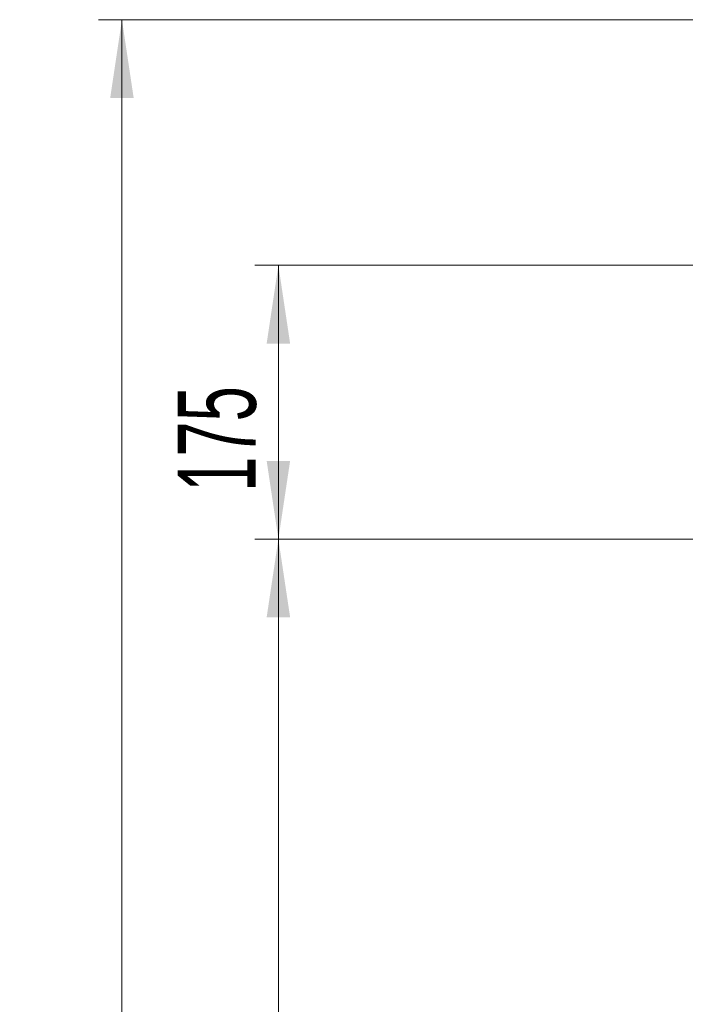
# Model space of a CAD drawing. Header units: millimetres. Extents: x 0 to 8410, y 0 to 5940.
# Tile 173 of 256: x 4419 to 4844, y 2676 to 3305. Entities that reach past the tile are written whole.
import ezdxf

# ---------------------------------------------------------------- set-up
doc = ezdxf.new("R2010")
doc.units = ezdxf.units.MM
doc.header["$LTSCALE"] = 10
doc.styles.add('SLDTEXTSTYLE0', font='TXT', dxfattribs={"width": 0.605})
doc.dimstyles.new('SLDDIMSTYLE0', dxfattribs={"dimtxt": 50, "dimasz": 50, "dimexe": 0, "dimexo": 0.0625, "dimgap": 12.5, "dimtad": 1, "dimtoh": 1, "dimdec": 1, "dimrnd": 1e-09, "dimzin": 12, "dimdsep": 46, "dimtxsty": 'SLDTEXTSTYLE0', "dimsah": 1, "dimcen": 0.09, "dimadec": 0, "dimazin": 0, "dimtfac": 1, "dimtofl": 0, "dimtmove": 0, "dimatfit": 3, "dimfxl": 1, "dimfrac": 2, "dimtolj": 1, "dimtzin": 12, "dimarcsym": 0})

# ---------------------------------------------------------------- blocks, each defined once
blk = doc.blocks.new('*D29')
at = {"color": 7, "linetype": 'Continuous', "lineweight": 0}
for p, q in [((5333.45, 3148.04), (4568.99, 3148.04)), ((4583.99, 2973.04), (4583.99, 3148.04)), ((5294.64, 2973.04), (4568.99, 2973.04))]:
    blk.add_line(p, q, dxfattribs=at)
for points in [[(4583.99, 3148.04), (4576.49, 3098.04), (4591.49, 3098.04)], [(4583.99, 2973.04), (4591.49, 3023.04), (4576.49, 3023.04)]]:
    blk.add_solid(points, dxfattribs=at)
at = {"color": 7, "linetype": 'Continuous', "lineweight": 0, "insert": (4519.54, 3003.26), "char_height": 50, "attachment_point": 1, "rotation": 90, "style": 'SLDTEXTSTYLE0'}
blk.add_mtext('175', dxfattribs=at)
blk = doc.blocks.new('*D34')
at = {"color": 7, "linetype": 'Continuous', "lineweight": 0}
for p, q in [((5294.64, 2973.04), (4568.99, 2973.04)), ((4583.99, 1878.04), (4583.99, 2973.04)), ((5294.64, 1878.04), (4568.99, 1878.04))]:
    blk.add_line(p, q, dxfattribs=at)
for points in [[(4583.99, 2973.04), (4576.49, 2923.04), (4591.49, 2923.04)], [(4583.99, 1878.04), (4591.49, 1928.04), (4576.49, 1928.04)]]:
    blk.add_solid(points, dxfattribs=at)
at = {"color": 7, "linetype": 'Continuous', "lineweight": 0, "insert": (4519.54, 2349.16), "char_height": 50, "attachment_point": 1, "rotation": 90, "style": 'SLDTEXTSTYLE0'}
blk.add_mtext('1095', dxfattribs=at)
blk = doc.blocks.new('*D35')
at = {"color": 7, "linetype": 'Continuous', "lineweight": 0}
for p, q in [((5294.64, 3305.04), (4468.99, 3305.04)), ((4483.99, 3305.04), (4483.99, 1383.04)), ((4955.74, 1383.04), (4468.99, 1383.04))]:
    blk.add_line(p, q, dxfattribs=at)
for points in [[(4483.99, 3305.04), (4476.49, 3255.04), (4491.49, 3255.04)], [(4483.99, 1383.04), (4491.49, 1433.04), (4476.49, 1433.04)]]:
    blk.add_solid(points, dxfattribs=at)
at = {"color": 7, "linetype": 'Continuous', "lineweight": 0, "insert": (4419.54, 2267.66), "char_height": 50, "attachment_point": 1, "rotation": 90, "style": 'SLDTEXTSTYLE0'}
blk.add_mtext('1922', dxfattribs=at)

msp = doc.modelspace()

# ---------------------------------------------------------------- dimensions: what is measured, and where the dimension line sits
at = {"color": 7, "linetype": 'Continuous', "lineweight": 0}
for base, p1, p2, picture, middle in [((4483.989117, 1383.044765), (5294.640959, 3305.044765), (4955.741815, 1383.044765), '*D35', (4483.989117, 2344.044765)), ((4583.989117, 3148.044765), (5294.640959, 2973.044765), (5333.445685, 3148.044765), '*D29', (4583.989117, 3060.544765)), ((4583.989117, 2973.044765), (5294.640959, 1878.044765), (5294.640959, 2973.044765), '*D34', (4583.989117, 2425.544765))]:
    dim = msp.add_linear_dim(base=base, p1=p1, p2=p2, angle=90, dimstyle='SLDDIMSTYLE0', dxfattribs=at)
    dim.commit()
    dim.dimension.update_dxf_attribs({"geometry": picture, "text_midpoint": middle, "dimtype": 160})

doc.saveas('drawing.dxf')
